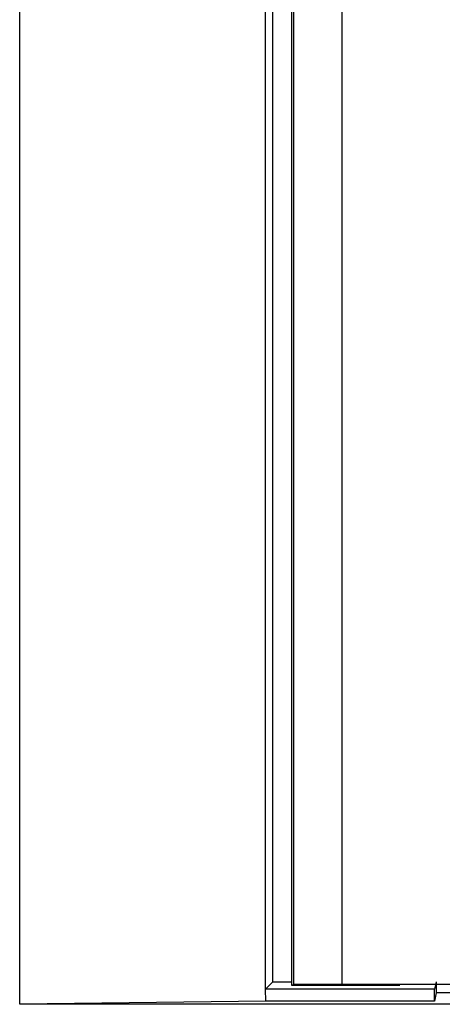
# Model space of a CAD drawing. Header units: millimetres. Extents: x -641 to 119, y -160 to 916.
# Tile 21 of 64: x -428 to -420, y 498 to 519. Entities that reach past the tile are written whole.
import ezdxf

# ---------------------------------------------------------------- set-up
doc = ezdxf.new("R2010")
doc.units = ezdxf.units.MM
doc.header["$LTSCALE"] = 32.67
doc.layers.get('0').update_dxf_attribs({"linetype": 'CONTINUOUS'})

msp = doc.modelspace()

# ---------------------------------------------------------------- linework, layer by layer
at = {"color": 7, "linetype": 'Continuous'}
for p, q in [((-423.062, 498.797), (-423.062, 532.354)), ((-428.28, 498.331), (-428.28, 531.136)), ((-423.215, 498.644), (-423.215, 531.2)), ((-422.639, 531.092), (-422.639, 498.736)), ((-421.639, 530.835), (-421.639, 498.745)), ((-422.679, 529.497), (-422.679, 498.723)), ((-423.062, 498.797), (-423.215, 498.644)), ((-423.21, 498.396), (-423.215, 498.644)), ((-419.728, 498.644), (-423.21, 498.644)), ((-423.062, 498.797), (-422.679, 498.797)), ((-422.679, 498.723), (-422.639, 498.736)), ((-422.679, 498.723), (-420.444, 498.723)), ((-421.639, 498.745), (-422.639, 498.736)), ((-421.639, 498.745), (-379.649, 498.745)), ((-419.698, 498.797), (-419.728, 498.644)), ((-419.728, 498.396), (-419.728, 498.644)), ((-419.694, 498.797), (-419.694, 498.567)), ((-419.694, 498.567), (-419.728, 498.396)), ((-418.202, 498.567), (-419.694, 498.567)), ((-423.21, 498.396), (-428.28, 498.331)), ((-372.948, 498.331), (-428.28, 498.331)), ((-419.728, 498.396), (-423.21, 498.396))]:
    msp.add_line(p, q, dxfattribs=at)

doc.saveas('drawing.dxf')
